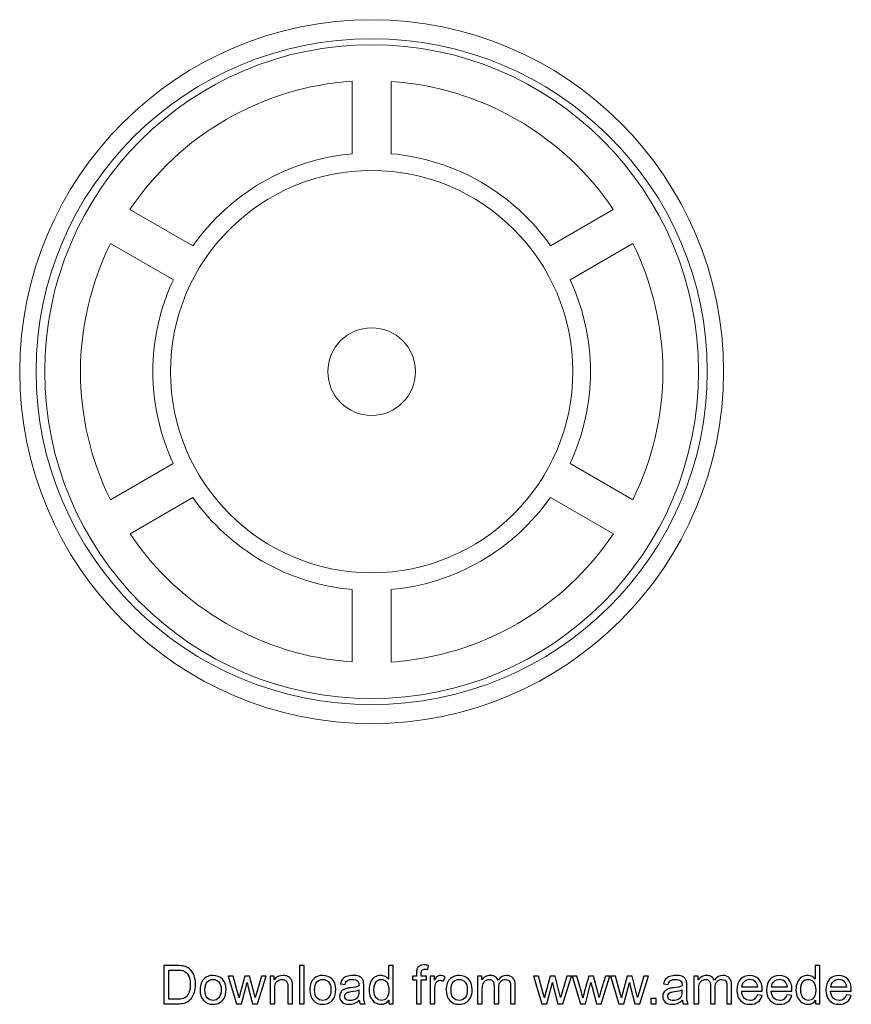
# Model space of a CAD drawing. Header units: millimetres. Extents: x -108 to 163, y -154 to 166.
# Tile 1 of 138: x -101 to 31, y -154 to 2. Entities that reach past the tile are written whole.
import ezdxf

# ---------------------------------------------------------------- set-up
doc = ezdxf.new("R2010")
doc.units = ezdxf.units.MM
doc.header["$MEASUREMENT"] = 0
doc.layers.add('Layer 1', color=7, linetype='Continuous')

msp = doc.modelspace()

# ---------------------------------------------------------------- linework, layer by layer
at = {"layer": 'Layer 1', "color": 14, "lineweight": 9}
for major_axis in [(0, 55.8675), (0, 31.9342), (0, 6.9576)]:
    msp.add_ellipse((-44.6466, -53.7221), major_axis=major_axis, ratio=1, dxfattribs=at)
at = {"layer": 'Layer 1', "color": 52, "lineweight": 9}
for major_axis, ratio in [((53.2751, 0), 0.99200377), ((0, 51.8988), 1)]:
    msp.add_ellipse((-44.6466, -53.7221), major_axis=major_axis, ratio=ratio, dxfattribs=at)
at = {"layer": 'Layer 1', "color": 14, "lineweight": 9}
for points, knots in [([(-47.7502, -7.6091), (-62.0243, -8.5756), (-75.0544, -16.1036), (-83.0169, -27.9824), (-83.0169, -27.9824), (-73.0226, -33.7558), (-73.0226, -33.7558), (-67.1539, -25.4088), (-57.9095, -20.0632), (-47.7488, -19.1384), (-47.7488, -19.1384), (-47.7502, -7.6091), (-47.7502, -7.6091)], [0, 0, 0, 0, 0.25, 0.25, 0.25, 0.5, 0.5, 0.5, 0.75, 0.75, 0.75, 1, 1, 1, 1]), ([(-41.5433, -7.6546), (-41.5433, -7.6546), (-41.5433, -19.1278), (-41.5433, -19.1278), (-31.3763, -20.0429), (-22.1192, -25.3927), (-16.2477, -33.7418), (-16.2477, -33.7418), (-6.2902, -27.9934), (-6.2902, -27.9934), (-14.2571, -16.1328), (-27.2816, -8.6161), (-41.5419, -7.6568), (-41.5419, -7.6568), (-41.5433, -7.6546), (-41.5433, -7.6546)], [0, 0, 0, 0, 0.2, 0.2, 0.2, 0.4, 0.4, 0.4, 0.6, 0.6, 0.6, 0.8, 0.8, 0.8, 1, 1, 1, 1]), ([(-86.0895, -33.3786), (-89.211, -39.6976), (-90.8532, -46.6669), (-90.8701, -53.7209), (-90.8644, -60.7841), (-89.2278, -67.7477), (-86.1128, -74.0794), (-86.1128, -74.0794), (-76.1283, -68.315), (-76.1283, -68.315), (-78.2595, -63.7503), (-79.3795, -58.7611), (-79.3965, -53.7211), (-79.3795, -48.6836), (-78.2596, -43.6945), (-76.1256, -39.1296), (-76.1256, -39.1296), (-86.0895, -33.3786), (-86.0895, -33.3786)], [0, 0, 0, 0, 0.16666667, 0.16666667, 0.16666667, 0.33333333, 0.33333333, 0.33333333, 0.5, 0.5, 0.5, 0.66666667, 0.66666667, 0.66666667, 0.83333333, 0.83333333, 0.83333333, 1, 1, 1, 1]), ([(-3.1793, -33.3646), (-3.1793, -33.3646), (-13.1611, -39.1276), (-13.1611, -39.1276), (-11.0334, -43.6928), (-9.9092, -48.682), (-9.8965, -53.722), (-9.9092, -58.7678), (-11.025, -63.7484), (-13.1547, -68.3176), (-13.1547, -68.3176), (-3.2041, -74.065), (-3.2041, -74.065), (-0.0825, -67.7458), (1.5597, -60.7765), (1.5766, -53.7226), (1.5709, -46.6645), (-0.0657, -39.6952), (-3.1806, -33.3635), (-3.1806, -33.3635), (-3.1793, -33.3646), (-3.1793, -33.3646)], [0, 0, 0, 0, 0.14285714, 0.14285714, 0.14285714, 0.28571429, 0.28571429, 0.28571429, 0.42857143, 0.42857143, 0.42857143, 0.57142857, 0.57142857, 0.57142857, 0.71428571, 0.71428571, 0.71428571, 0.85714286, 0.85714286, 0.85714286, 1, 1, 1, 1]), ([(-73.0386, -73.6976), (-73.0386, -73.6976), (-83.0033, -79.4507), (-83.0033, -79.4507), (-75.0359, -91.3117), (-62.0115, -98.8284), (-47.7512, -99.7878), (-47.7512, -99.7878), (-47.7502, -88.3065), (-47.7502, -88.3065), (-57.9167, -87.3913), (-67.1652, -82.0415), (-73.0368, -73.6966), (-73.0368, -73.6966), (-73.0386, -73.6976), (-73.0386, -73.6976)], [0, 0, 0, 0, 0.2, 0.2, 0.2, 0.4, 0.4, 0.4, 0.6, 0.6, 0.6, 0.8, 0.8, 0.8, 1, 1, 1, 1]), ([(-16.2612, -73.694), (-22.1287, -82.0394), (-31.3815, -87.3891), (-41.5422, -88.3097), (-41.5422, -88.3097), (-41.5433, -99.835), (-41.5433, -99.835), (-27.2742, -98.8684), (-14.2385, -91.3404), (-6.276, -79.4615), (-6.276, -79.4615), (-16.2612, -73.694), (-16.2612, -73.694)], [0, 0, 0, 0, 0.25, 0.25, 0.25, 0.5, 0.5, 0.5, 0.75, 0.75, 0.75, 1, 1, 1, 1])]:
    msp.add_open_spline(points, degree=3, knots=knots, dxfattribs=at)
at = {"layer": 'Layer 1', "color": 250}
for points, knots in [([(-77.6196, -154.0634), (-77.6196, -154.0634), (-77.6196, -148.0012), (-77.6196, -148.0012), (-77.6196, -148.0012), (-75.5311, -148.0012), (-75.5311, -148.0012), (-75.0598, -148.0012), (-74.7, -148.0295), (-74.4516, -148.0873), (-74.1045, -148.1678), (-73.8081, -148.3131), (-73.5626, -148.5219), (-73.2423, -148.7929), (-73.0038, -149.1372), (-72.8458, -149.5577), (-72.6863, -149.9782), (-72.6073, -150.4594), (-72.6073, -150.9999), (-72.6073, -151.4599), (-72.6609, -151.8677), (-72.7681, -152.2233), (-72.8754, -152.5789), (-73.0137, -152.8738), (-73.1816, -153.1067), (-73.3509, -153.3395), (-73.5344, -153.5229), (-73.7348, -153.6556), (-73.9337, -153.7896), (-74.175, -153.8912), (-74.4573, -153.9604), (-74.7409, -154.0295), (-75.0654, -154.0634), (-75.4323, -154.0634), (-75.4323, -154.0634), (-77.6196, -154.0634), (-77.6196, -154.0634)], [0, 0, 0, 0, 0.08333333, 0.08333333, 0.08333333, 0.16666667, 0.16666667, 0.16666667, 0.25, 0.25, 0.25, 0.33333333, 0.33333333, 0.33333333, 0.41666667, 0.41666667, 0.41666667, 0.5, 0.5, 0.5, 0.58333333, 0.58333333, 0.58333333, 0.66666667, 0.66666667, 0.66666667, 0.75, 0.75, 0.75, 0.83333333, 0.83333333, 0.83333333, 0.91666667, 0.91666667, 0.91666667, 1, 1, 1, 1]), ([(-56.083, -154.0634), (-56.083, -154.0634), (-56.083, -148.0012), (-56.083, -148.0012), (-56.083, -148.0012), (-55.338, -148.0012), (-55.338, -148.0012), (-55.338, -148.0012), (-55.338, -154.0634), (-55.338, -154.0634), (-55.338, -154.0634), (-56.083, -154.0634), (-56.083, -154.0634)], [0, 0, 0, 0, 0.25, 0.25, 0.25, 0.5, 0.5, 0.5, 0.75, 0.75, 0.75, 1, 1, 1, 1]), ([(-41.931, -154.0634), (-41.931, -154.0634), (-41.931, -153.506), (-41.931, -153.506), (-42.2089, -153.9392), (-42.6182, -154.1565), (-43.1586, -154.1565), (-43.5086, -154.1565), (-43.8303, -154.0606), (-44.1224, -153.8673), (-44.4159, -153.6753), (-44.6431, -153.4058), (-44.8054, -153.0615), (-44.9663, -152.7158), (-45.0467, -152.3193), (-45.0467, -151.8705), (-45.0467, -151.4331), (-44.9733, -151.0366), (-44.828, -150.6795), (-44.6812, -150.3239), (-44.4625, -150.0502), (-44.1704, -149.8611), (-43.8797, -149.6706), (-43.5523, -149.576), (-43.1925, -149.576), (-42.9272, -149.576), (-42.6915, -149.6325), (-42.4855, -149.744), (-42.2795, -149.8555), (-42.1116, -150.0022), (-41.9818, -150.1814), (-41.9818, -150.1814), (-41.9818, -148.0012), (-41.9818, -148.0012), (-41.9818, -148.0012), (-41.2367, -148.0012), (-41.2367, -148.0012), (-41.2367, -148.0012), (-41.2367, -154.0634), (-41.2367, -154.0634), (-41.2367, -154.0634), (-41.931, -154.0634), (-41.931, -154.0634)], [0, 0, 0, 0, 0.07142857, 0.07142857, 0.07142857, 0.14285714, 0.14285714, 0.14285714, 0.21428571, 0.21428571, 0.21428571, 0.28571429, 0.28571429, 0.28571429, 0.35714286, 0.35714286, 0.35714286, 0.42857143, 0.42857143, 0.42857143, 0.5, 0.5, 0.5, 0.57142857, 0.57142857, 0.57142857, 0.64285714, 0.64285714, 0.64285714, 0.71428571, 0.71428571, 0.71428571, 0.78571429, 0.78571429, 0.78571429, 0.85714286, 0.85714286, 0.85714286, 0.92857143, 0.92857143, 0.92857143, 1, 1, 1, 1]), ([(-37.5283, -154.0634), (-37.5283, -154.0634), (-37.5283, -150.2449), (-37.5283, -150.2449), (-37.5283, -150.2449), (-38.1887, -150.2449), (-38.1887, -150.2449), (-38.1887, -150.2449), (-38.1887, -149.6692), (-38.1887, -149.6692), (-38.1887, -149.6692), (-37.5283, -149.6692), (-37.5283, -149.6692), (-37.5283, -149.6692), (-37.5283, -149.2035), (-37.5283, -149.2035), (-37.5283, -148.9086), (-37.5029, -148.6899), (-37.4507, -148.5473), (-37.3787, -148.3554), (-37.2545, -148.1988), (-37.0739, -148.0789), (-36.8947, -147.9589), (-36.6421, -147.8996), (-36.3176, -147.8996), (-36.1073, -147.8996), (-35.8759, -147.925), (-35.6219, -147.9744), (-35.6219, -147.9744), (-35.7334, -148.6264), (-35.7334, -148.6264), (-35.8886, -148.5996), (-36.0339, -148.5854), (-36.1722, -148.5854), (-36.398, -148.5854), (-36.5574, -148.6334), (-36.652, -148.7294), (-36.7451, -148.8253), (-36.7917, -149.0045), (-36.7917, -149.267), (-36.7917, -149.267), (-36.7917, -149.6692), (-36.7917, -149.6692), (-36.7917, -149.6692), (-35.9366, -149.6692), (-35.9366, -149.6692), (-35.9366, -149.6692), (-35.9366, -150.2449), (-35.9366, -150.2449), (-35.9366, -150.2449), (-36.7832, -150.2449), (-36.7832, -150.2449), (-36.7832, -150.2449), (-36.7832, -154.0634), (-36.7832, -154.0634), (-36.7832, -154.0634), (-37.5283, -154.0634), (-37.5283, -154.0634)], [0, 0, 0, 0, 0.05263158, 0.05263158, 0.05263158, 0.10526316, 0.10526316, 0.10526316, 0.15789474, 0.15789474, 0.15789474, 0.21052632, 0.21052632, 0.21052632, 0.26315789, 0.26315789, 0.26315789, 0.31578947, 0.31578947, 0.31578947, 0.36842105, 0.36842105, 0.36842105, 0.42105263, 0.42105263, 0.42105263, 0.47368421, 0.47368421, 0.47368421, 0.52631579, 0.52631579, 0.52631579, 0.57894737, 0.57894737, 0.57894737, 0.63157895, 0.63157895, 0.63157895, 0.68421053, 0.68421053, 0.68421053, 0.73684211, 0.73684211, 0.73684211, 0.78947368, 0.78947368, 0.78947368, 0.84210526, 0.84210526, 0.84210526, 0.89473684, 0.89473684, 0.89473684, 0.94736842, 0.94736842, 0.94736842, 1, 1, 1, 1]), ([(25.8238, -154.0634), (25.8238, -154.0634), (25.8238, -153.506), (25.8238, -153.506), (25.5459, -153.9392), (25.1366, -154.1565), (24.5962, -154.1565), (24.2462, -154.1565), (23.9245, -154.0606), (23.6324, -153.8673), (23.3389, -153.6753), (23.1117, -153.4058), (22.9494, -153.0615), (22.7885, -152.7158), (22.7081, -152.3193), (22.7081, -151.8705), (22.7081, -151.4331), (22.7815, -151.0366), (22.9268, -150.6795), (23.0736, -150.3239), (23.2923, -150.0502), (23.5844, -149.8611), (23.8751, -149.6706), (24.2025, -149.576), (24.5623, -149.576), (24.8276, -149.576), (25.0633, -149.6325), (25.2693, -149.744), (25.4753, -149.8555), (25.6432, -150.0022), (25.773, -150.1814), (25.773, -150.1814), (25.773, -148.0012), (25.773, -148.0012), (25.773, -148.0012), (26.5181, -148.0012), (26.5181, -148.0012), (26.5181, -148.0012), (26.5181, -154.0634), (26.5181, -154.0634), (26.5181, -154.0634), (25.8238, -154.0634), (25.8238, -154.0634)], [0, 0, 0, 0, 0.07142857, 0.07142857, 0.07142857, 0.14285714, 0.14285714, 0.14285714, 0.21428571, 0.21428571, 0.21428571, 0.28571429, 0.28571429, 0.28571429, 0.35714286, 0.35714286, 0.35714286, 0.42857143, 0.42857143, 0.42857143, 0.5, 0.5, 0.5, 0.57142857, 0.57142857, 0.57142857, 0.64285714, 0.64285714, 0.64285714, 0.71428571, 0.71428571, 0.71428571, 0.78571429, 0.78571429, 0.78571429, 0.85714286, 0.85714286, 0.85714286, 0.92857143, 0.92857143, 0.92857143, 1, 1, 1, 1]), ([(-76.8152, -153.3522), (-76.8152, -153.3522), (-75.5226, -153.3522), (-75.5226, -153.3522), (-75.1233, -153.3522), (-74.81, -153.3155), (-74.5828, -153.2407), (-74.3557, -153.1659), (-74.175, -153.0615), (-74.0396, -152.926), (-73.8505, -152.7355), (-73.7023, -152.4787), (-73.5965, -152.157), (-73.4906, -151.8352), (-73.437, -151.4458), (-73.437, -150.9872), (-73.437, -150.3522), (-73.5414, -149.8639), (-73.7489, -149.5224), (-73.9563, -149.1809), (-74.2089, -148.9523), (-74.5066, -148.8366), (-74.7211, -148.7534), (-75.0669, -148.7124), (-75.5438, -148.7124), (-75.5438, -148.7124), (-76.8152, -148.7124), (-76.8152, -148.7124), (-76.8152, -148.7124), (-76.8152, -153.3522), (-76.8152, -153.3522)], [0, 0, 0, 0, 0.1, 0.1, 0.1, 0.2, 0.2, 0.2, 0.3, 0.3, 0.3, 0.4, 0.4, 0.4, 0.5, 0.5, 0.5, 0.6, 0.6, 0.6, 0.7, 0.7, 0.7, 0.8, 0.8, 0.8, 0.9, 0.9, 0.9, 1, 1, 1, 1]), ([(-71.8777, -151.8663), (-71.8777, -151.0549), (-71.6519, -150.4538), (-71.199, -150.0629), (-70.8222, -149.7383), (-70.3607, -149.576), (-69.8175, -149.576), (-69.2149, -149.576), (-68.721, -149.7736), (-68.3372, -150.1687), (-67.9548, -150.5624), (-67.7629, -151.1085), (-67.7629, -151.8042), (-67.7629, -152.3686), (-67.8475, -152.8117), (-68.0169, -153.1349), (-68.1862, -153.458), (-68.4332, -153.7092), (-68.7577, -153.8884), (-69.0809, -154.0676), (-69.4351, -154.1565), (-69.8175, -154.1565), (-70.4327, -154.1565), (-70.9294, -153.9604), (-71.309, -153.5667), (-71.6886, -153.173), (-71.8777, -152.6057), (-71.8777, -151.8663)], [0, 0, 0, 0, 0.11111111, 0.11111111, 0.11111111, 0.22222222, 0.22222222, 0.22222222, 0.33333333, 0.33333333, 0.33333333, 0.44444444, 0.44444444, 0.44444444, 0.55555556, 0.55555556, 0.55555556, 0.66666667, 0.66666667, 0.66666667, 0.77777778, 0.77777778, 0.77777778, 0.88888889, 0.88888889, 0.88888889, 1, 1, 1, 1]), ([(-66.0992, -154.0634), (-66.0992, -154.0634), (-67.427, -149.6692), (-67.427, -149.6692), (-67.427, -149.6692), (-66.6481, -149.6692), (-66.6481, -149.6692), (-66.6481, -149.6692), (-65.9468, -152.205), (-65.9468, -152.205), (-65.9468, -152.205), (-65.6984, -153.149), (-65.6984, -153.149), (-65.6885, -153.1024), (-65.6123, -152.8005), (-65.4712, -152.2431), (-65.4712, -152.2431), (-64.7755, -149.6692), (-64.7755, -149.6692), (-64.7755, -149.6692), (-64.0121, -149.6692), (-64.0121, -149.6692), (-64.0121, -149.6692), (-63.3503, -152.2205), (-63.3503, -152.2205), (-63.3503, -152.2205), (-63.1344, -153.0573), (-63.1344, -153.0573), (-63.1344, -153.0573), (-62.8818, -152.2092), (-62.8818, -152.2092), (-62.8818, -152.2092), (-62.1226, -149.6692), (-62.1226, -149.6692), (-62.1226, -149.6692), (-61.3987, -149.6692), (-61.3987, -149.6692), (-61.3987, -149.6692), (-62.7774, -154.0634), (-62.7774, -154.0634), (-62.7774, -154.0634), (-63.5479, -154.0634), (-63.5479, -154.0634), (-63.5479, -154.0634), (-64.245, -151.4345), (-64.245, -151.4345), (-64.245, -151.4345), (-64.4214, -150.6824), (-64.4214, -150.6824), (-64.4214, -150.6824), (-65.3104, -154.0634), (-65.3104, -154.0634), (-65.3104, -154.0634), (-66.0992, -154.0634), (-66.0992, -154.0634)], [0, 0, 0, 0, 0.05555556, 0.05555556, 0.05555556, 0.11111111, 0.11111111, 0.11111111, 0.16666667, 0.16666667, 0.16666667, 0.22222222, 0.22222222, 0.22222222, 0.27777778, 0.27777778, 0.27777778, 0.33333333, 0.33333333, 0.33333333, 0.38888889, 0.38888889, 0.38888889, 0.44444444, 0.44444444, 0.44444444, 0.5, 0.5, 0.5, 0.55555556, 0.55555556, 0.55555556, 0.61111111, 0.61111111, 0.61111111, 0.66666667, 0.66666667, 0.66666667, 0.72222222, 0.72222222, 0.72222222, 0.77777778, 0.77777778, 0.77777778, 0.83333333, 0.83333333, 0.83333333, 0.88888889, 0.88888889, 0.88888889, 0.94444444, 0.94444444, 0.94444444, 1, 1, 1, 1]), ([(-60.775, -154.0634), (-60.775, -154.0634), (-60.775, -149.6692), (-60.775, -149.6692), (-60.775, -149.6692), (-60.1061, -149.6692), (-60.1061, -149.6692), (-60.1061, -149.6692), (-60.1061, -150.2929), (-60.1061, -150.2929), (-59.7844, -149.8145), (-59.3187, -149.576), (-58.7105, -149.576), (-58.4452, -149.576), (-58.2025, -149.624), (-57.981, -149.7186), (-57.7594, -149.8131), (-57.5929, -149.9387), (-57.4829, -150.0925), (-57.3728, -150.2463), (-57.2952, -150.4298), (-57.2514, -150.6414), (-57.2246, -150.7797), (-57.2105, -151.021), (-57.2105, -151.3653), (-57.2105, -151.3653), (-57.2105, -154.0634), (-57.2105, -154.0634), (-57.2105, -154.0634), (-57.9556, -154.0634), (-57.9556, -154.0634), (-57.9556, -154.0634), (-57.9556, -151.3936), (-57.9556, -151.3936), (-57.9556, -151.0902), (-57.9838, -150.863), (-58.0417, -150.7134), (-58.0995, -150.5638), (-58.2025, -150.4439), (-58.3493, -150.3536), (-58.496, -150.2647), (-58.6696, -150.2195), (-58.8672, -150.2195), (-59.1833, -150.2195), (-59.4556, -150.3197), (-59.6856, -150.5215), (-59.9156, -150.7219), (-60.0299, -151.1043), (-60.0299, -151.6659), (-60.0299, -151.6659), (-60.0299, -154.0634), (-60.0299, -154.0634), (-60.0299, -154.0634), (-60.775, -154.0634), (-60.775, -154.0634)], [0, 0, 0, 0, 0.05555556, 0.05555556, 0.05555556, 0.11111111, 0.11111111, 0.11111111, 0.16666667, 0.16666667, 0.16666667, 0.22222222, 0.22222222, 0.22222222, 0.27777778, 0.27777778, 0.27777778, 0.33333333, 0.33333333, 0.33333333, 0.38888889, 0.38888889, 0.38888889, 0.44444444, 0.44444444, 0.44444444, 0.5, 0.5, 0.5, 0.55555556, 0.55555556, 0.55555556, 0.61111111, 0.61111111, 0.61111111, 0.66666667, 0.66666667, 0.66666667, 0.72222222, 0.72222222, 0.72222222, 0.77777778, 0.77777778, 0.77777778, 0.83333333, 0.83333333, 0.83333333, 0.88888889, 0.88888889, 0.88888889, 0.94444444, 0.94444444, 0.94444444, 1, 1, 1, 1]), ([(-54.4645, -151.8663), (-54.4645, -151.0549), (-54.2387, -150.4538), (-53.7858, -150.0629), (-53.409, -149.7383), (-52.9475, -149.576), (-52.4043, -149.576), (-51.8017, -149.576), (-51.3078, -149.7736), (-50.924, -150.1687), (-50.5416, -150.5624), (-50.3497, -151.1085), (-50.3497, -151.8042), (-50.3497, -152.3686), (-50.4343, -152.8117), (-50.6037, -153.1349), (-50.773, -153.458), (-51.02, -153.7092), (-51.3445, -153.8884), (-51.6677, -154.0676), (-52.0219, -154.1565), (-52.4043, -154.1565), (-53.0195, -154.1565), (-53.5162, -153.9604), (-53.8958, -153.5667), (-54.2754, -153.173), (-54.4645, -152.6057), (-54.4645, -151.8663)], [0, 0, 0, 0, 0.11111111, 0.11111111, 0.11111111, 0.22222222, 0.22222222, 0.22222222, 0.33333333, 0.33333333, 0.33333333, 0.44444444, 0.44444444, 0.44444444, 0.55555556, 0.55555556, 0.55555556, 0.66666667, 0.66666667, 0.66666667, 0.77777778, 0.77777778, 0.77777778, 0.88888889, 0.88888889, 0.88888889, 1, 1, 1, 1]), ([(-46.606, -153.5131), (-46.8826, -153.7487), (-47.1493, -153.9138), (-47.4047, -154.0112), (-47.6601, -154.1086), (-47.9338, -154.1565), (-48.2274, -154.1565), (-48.71, -154.1565), (-49.0811, -154.0394), (-49.3407, -153.8038), (-49.6004, -153.5695), (-49.7302, -153.2689), (-49.7302, -152.9035), (-49.7302, -152.689), (-49.6808, -152.4928), (-49.5834, -152.315), (-49.4847, -152.1372), (-49.3563, -151.9961), (-49.1982, -151.8889), (-49.0388, -151.7816), (-48.861, -151.6998), (-48.662, -151.6447), (-48.5152, -151.6066), (-48.2937, -151.57), (-47.9988, -151.5333), (-47.3976, -151.4627), (-46.9531, -151.3766), (-46.6695, -151.2779), (-46.6667, -151.1763), (-46.6653, -151.1113), (-46.6653, -151.0845), (-46.6653, -150.7826), (-46.7358, -150.5695), (-46.8769, -150.4453), (-47.0674, -150.2774), (-47.3511, -150.1941), (-47.7264, -150.1941), (-48.0778, -150.1941), (-48.3374, -150.2562), (-48.5039, -150.379), (-48.6719, -150.5017), (-48.7946, -150.7191), (-48.8751, -151.0323), (-48.8751, -151.0323), (-49.6032, -150.9307), (-49.6032, -150.9307), (-49.5369, -150.6189), (-49.4282, -150.3663), (-49.2758, -150.1744), (-49.1234, -149.9825), (-48.9033, -149.8357), (-48.6154, -149.7313), (-48.329, -149.6283), (-47.9945, -149.576), (-47.6163, -149.576), (-47.241, -149.576), (-46.9348, -149.6198), (-46.6991, -149.7087), (-46.4649, -149.7976), (-46.2913, -149.9077), (-46.1812, -150.0417), (-46.0712, -150.1758), (-45.9936, -150.3451), (-45.9484, -150.5497), (-45.9244, -150.6767), (-45.9117, -150.9053), (-45.9117, -151.2341), (-45.9117, -151.2341), (-45.9117, -152.2219), (-45.9117, -152.2219), (-45.9117, -152.9119), (-45.8962, -153.348), (-45.8652, -153.5328), (-45.8355, -153.7177), (-45.7734, -153.8941), (-45.6831, -154.0634), (-45.6831, -154.0634), (-46.4621, -154.0634), (-46.4621, -154.0634), (-46.5368, -153.9068), (-46.5848, -153.7233), (-46.606, -153.5131)], [0, 0, 0, 0, 0.03703704, 0.03703704, 0.03703704, 0.07407407, 0.07407407, 0.07407407, 0.11111111, 0.11111111, 0.11111111, 0.14814815, 0.14814815, 0.14814815, 0.18518519, 0.18518519, 0.18518519, 0.22222222, 0.22222222, 0.22222222, 0.25925926, 0.25925926, 0.25925926, 0.2962963, 0.2962963, 0.2962963, 0.33333333, 0.33333333, 0.33333333, 0.37037037, 0.37037037, 0.37037037, 0.40740741, 0.40740741, 0.40740741, 0.44444444, 0.44444444, 0.44444444, 0.48148148, 0.48148148, 0.48148148, 0.51851852, 0.51851852, 0.51851852, 0.55555556, 0.55555556, 0.55555556, 0.59259259, 0.59259259, 0.59259259, 0.62962963, 0.62962963, 0.62962963, 0.66666667, 0.66666667, 0.66666667, 0.7037037, 0.7037037, 0.7037037, 0.74074074, 0.74074074, 0.74074074, 0.77777778, 0.77777778, 0.77777778, 0.81481481, 0.81481481, 0.81481481, 0.85185185, 0.85185185, 0.85185185, 0.88888889, 0.88888889, 0.88888889, 0.92592593, 0.92592593, 0.92592593, 0.96296296, 0.96296296, 0.96296296, 1, 1, 1, 1]), ([(-35.3623, -154.0634), (-35.3623, -154.0634), (-35.3623, -149.6692), (-35.3623, -149.6692), (-35.3623, -149.6692), (-34.6934, -149.6692), (-34.6934, -149.6692), (-34.6934, -149.6692), (-34.6934, -150.3423), (-34.6934, -150.3423), (-34.5227, -150.0304), (-34.3646, -149.8244), (-34.2193, -149.7256), (-34.0739, -149.6254), (-33.9145, -149.576), (-33.7409, -149.576), (-33.4897, -149.576), (-33.2343, -149.6551), (-32.9747, -149.8117), (-32.9747, -149.8117), (-33.2399, -150.4989), (-33.2399, -150.4989), (-33.4206, -150.3973), (-33.6012, -150.3465), (-33.7818, -150.3465), (-33.9441, -150.3465), (-34.0894, -150.3959), (-34.2178, -150.4933), (-34.3463, -150.5906), (-34.438, -150.7261), (-34.493, -150.8997), (-34.5763, -151.1636), (-34.6172, -151.4528), (-34.6172, -151.7675), (-34.6172, -151.7675), (-34.6172, -154.0634), (-34.6172, -154.0634), (-34.6172, -154.0634), (-35.3623, -154.0634), (-35.3623, -154.0634)], [0, 0, 0, 0, 0.07692308, 0.07692308, 0.07692308, 0.15384615, 0.15384615, 0.15384615, 0.23076923, 0.23076923, 0.23076923, 0.30769231, 0.30769231, 0.30769231, 0.38461538, 0.38461538, 0.38461538, 0.46153846, 0.46153846, 0.46153846, 0.53846154, 0.53846154, 0.53846154, 0.61538462, 0.61538462, 0.61538462, 0.69230769, 0.69230769, 0.69230769, 0.76923077, 0.76923077, 0.76923077, 0.84615385, 0.84615385, 0.84615385, 0.92307692, 0.92307692, 0.92307692, 1, 1, 1, 1]), ([(-32.8138, -151.8663), (-32.8138, -151.0549), (-32.588, -150.4538), (-32.1351, -150.0629), (-31.7583, -149.7383), (-31.2968, -149.576), (-30.7536, -149.576), (-30.151, -149.576), (-29.6571, -149.7736), (-29.2733, -150.1687), (-28.8909, -150.5624), (-28.699, -151.1085), (-28.699, -151.8042), (-28.699, -152.3686), (-28.7836, -152.8117), (-28.953, -153.1349), (-29.1223, -153.458), (-29.3693, -153.7092), (-29.6938, -153.8884), (-30.017, -154.0676), (-30.3712, -154.1565), (-30.7536, -154.1565), (-31.3688, -154.1565), (-31.8655, -153.9604), (-32.2451, -153.5667), (-32.6247, -153.173), (-32.8138, -152.6057), (-32.8138, -151.8663)], [0, 0, 0, 0, 0.11111111, 0.11111111, 0.11111111, 0.22222222, 0.22222222, 0.22222222, 0.33333333, 0.33333333, 0.33333333, 0.44444444, 0.44444444, 0.44444444, 0.55555556, 0.55555556, 0.55555556, 0.66666667, 0.66666667, 0.66666667, 0.77777778, 0.77777778, 0.77777778, 0.88888889, 0.88888889, 0.88888889, 1, 1, 1, 1]), ([(-27.8255, -154.0634), (-27.8255, -154.0634), (-27.8255, -149.6692), (-27.8255, -149.6692), (-27.8255, -149.6692), (-27.1566, -149.6692), (-27.1566, -149.6692), (-27.1566, -149.6692), (-27.1566, -150.2901), (-27.1566, -150.2901), (-27.0198, -150.0756), (-26.8363, -149.902), (-26.6077, -149.7722), (-26.3791, -149.641), (-26.1195, -149.576), (-25.8274, -149.576), (-25.5028, -149.576), (-25.2361, -149.6438), (-25.0287, -149.7778), (-24.8212, -149.9133), (-24.6745, -150.101), (-24.5898, -150.3437), (-24.2399, -149.8315), (-23.7869, -149.576), (-23.2281, -149.576), (-22.7906, -149.576), (-22.4534, -149.696), (-22.2191, -149.9373), (-21.9835, -150.1786), (-21.8649, -150.5497), (-21.8649, -151.0507), (-21.8649, -151.0507), (-21.8649, -154.0634), (-21.8649, -154.0634), (-21.8649, -154.0634), (-22.61, -154.0634), (-22.61, -154.0634), (-22.61, -154.0634), (-22.61, -151.2976), (-22.61, -151.2976), (-22.61, -151.0013), (-22.6354, -150.7868), (-22.6834, -150.6556), (-22.7314, -150.5243), (-22.8189, -150.4199), (-22.9473, -150.3395), (-23.0743, -150.259), (-23.2238, -150.2195), (-23.3946, -150.2195), (-23.705, -150.2195), (-23.9619, -150.3225), (-24.1665, -150.5271), (-24.3711, -150.7332), (-24.4727, -151.062), (-24.4727, -151.5135), (-24.4727, -151.5135), (-24.4727, -154.0634), (-24.4727, -154.0634), (-24.4727, -154.0634), (-25.2178, -154.0634), (-25.2178, -154.0634), (-25.2178, -154.0634), (-25.2178, -151.2115), (-25.2178, -151.2115), (-25.2178, -150.8813), (-25.2784, -150.633), (-25.3998, -150.4679), (-25.5211, -150.3028), (-25.7201, -150.2195), (-25.9953, -150.2195), (-26.2041, -150.2195), (-26.3974, -150.2746), (-26.5752, -150.3846), (-26.753, -150.4947), (-26.8815, -150.6556), (-26.9619, -150.8686), (-27.0409, -151.0803), (-27.0804, -151.3865), (-27.0804, -151.7859), (-27.0804, -151.7859), (-27.0804, -154.0634), (-27.0804, -154.0634), (-27.0804, -154.0634), (-27.8255, -154.0634), (-27.8255, -154.0634)], [0, 0, 0, 0, 0.03571429, 0.03571429, 0.03571429, 0.07142857, 0.07142857, 0.07142857, 0.10714286, 0.10714286, 0.10714286, 0.14285714, 0.14285714, 0.14285714, 0.17857143, 0.17857143, 0.17857143, 0.21428571, 0.21428571, 0.21428571, 0.25, 0.25, 0.25, 0.28571429, 0.28571429, 0.28571429, 0.32142857, 0.32142857, 0.32142857, 0.35714286, 0.35714286, 0.35714286, 0.39285714, 0.39285714, 0.39285714, 0.42857143, 0.42857143, 0.42857143, 0.46428571, 0.46428571, 0.46428571, 0.5, 0.5, 0.5, 0.53571429, 0.53571429, 0.53571429, 0.57142857, 0.57142857, 0.57142857, 0.60714286, 0.60714286, 0.60714286, 0.64285714, 0.64285714, 0.64285714, 0.67857143, 0.67857143, 0.67857143, 0.71428571, 0.71428571, 0.71428571, 0.75, 0.75, 0.75, 0.78571429, 0.78571429, 0.78571429, 0.82142857, 0.82142857, 0.82142857, 0.85714286, 0.85714286, 0.85714286, 0.89285714, 0.89285714, 0.89285714, 0.92857143, 0.92857143, 0.92857143, 0.96428571, 0.96428571, 0.96428571, 1, 1, 1, 1]), ([(-17.6302, -154.0634), (-17.6302, -154.0634), (-18.958, -149.6692), (-18.958, -149.6692), (-18.958, -149.6692), (-18.1791, -149.6692), (-18.1791, -149.6692), (-18.1791, -149.6692), (-17.4778, -152.205), (-17.4778, -152.205), (-17.4778, -152.205), (-17.2294, -153.149), (-17.2294, -153.149), (-17.2195, -153.1024), (-17.1433, -152.8005), (-17.0022, -152.2431), (-17.0022, -152.2431), (-16.3065, -149.6692), (-16.3065, -149.6692), (-16.3065, -149.6692), (-15.5431, -149.6692), (-15.5431, -149.6692), (-15.5431, -149.6692), (-14.8813, -152.2205), (-14.8813, -152.2205), (-14.8813, -152.2205), (-14.6654, -153.0573), (-14.6654, -153.0573), (-14.6654, -153.0573), (-14.4128, -152.2092), (-14.4128, -152.2092), (-14.4128, -152.2092), (-13.6536, -149.6692), (-13.6536, -149.6692), (-13.6536, -149.6692), (-12.9297, -149.6692), (-12.9297, -149.6692), (-12.9297, -149.6692), (-14.3084, -154.0634), (-14.3084, -154.0634), (-14.3084, -154.0634), (-15.0789, -154.0634), (-15.0789, -154.0634), (-15.0789, -154.0634), (-15.776, -151.4345), (-15.776, -151.4345), (-15.776, -151.4345), (-15.9524, -150.6824), (-15.9524, -150.6824), (-15.9524, -150.6824), (-16.8414, -154.0634), (-16.8414, -154.0634), (-16.8414, -154.0634), (-17.6302, -154.0634), (-17.6302, -154.0634)], [0, 0, 0, 0, 0.05555556, 0.05555556, 0.05555556, 0.11111111, 0.11111111, 0.11111111, 0.16666667, 0.16666667, 0.16666667, 0.22222222, 0.22222222, 0.22222222, 0.27777778, 0.27777778, 0.27777778, 0.33333333, 0.33333333, 0.33333333, 0.38888889, 0.38888889, 0.38888889, 0.44444444, 0.44444444, 0.44444444, 0.5, 0.5, 0.5, 0.55555556, 0.55555556, 0.55555556, 0.61111111, 0.61111111, 0.61111111, 0.66666667, 0.66666667, 0.66666667, 0.72222222, 0.72222222, 0.72222222, 0.77777778, 0.77777778, 0.77777778, 0.83333333, 0.83333333, 0.83333333, 0.88888889, 0.88888889, 0.88888889, 0.94444444, 0.94444444, 0.94444444, 1, 1, 1, 1]), ([(-11.5158, -154.0634), (-11.5158, -154.0634), (-12.8436, -149.6692), (-12.8436, -149.6692), (-12.8436, -149.6692), (-12.0647, -149.6692), (-12.0647, -149.6692), (-12.0647, -149.6692), (-11.3634, -152.205), (-11.3634, -152.205), (-11.3634, -152.205), (-11.115, -153.149), (-11.115, -153.149), (-11.1051, -153.1024), (-11.0289, -152.8005), (-10.8878, -152.2431), (-10.8878, -152.2431), (-10.1921, -149.6692), (-10.1921, -149.6692), (-10.1921, -149.6692), (-9.4287, -149.6692), (-9.4287, -149.6692), (-9.4287, -149.6692), (-8.7669, -152.2205), (-8.7669, -152.2205), (-8.7669, -152.2205), (-8.551, -153.0573), (-8.551, -153.0573), (-8.551, -153.0573), (-8.2984, -152.2092), (-8.2984, -152.2092), (-8.2984, -152.2092), (-7.5392, -149.6692), (-7.5392, -149.6692), (-7.5392, -149.6692), (-6.8153, -149.6692), (-6.8153, -149.6692), (-6.8153, -149.6692), (-8.194, -154.0634), (-8.194, -154.0634), (-8.194, -154.0634), (-8.9645, -154.0634), (-8.9645, -154.0634), (-8.9645, -154.0634), (-9.6616, -151.4345), (-9.6616, -151.4345), (-9.6616, -151.4345), (-9.838, -150.6824), (-9.838, -150.6824), (-9.838, -150.6824), (-10.727, -154.0634), (-10.727, -154.0634), (-10.727, -154.0634), (-11.5158, -154.0634), (-11.5158, -154.0634)], [0, 0, 0, 0, 0.05555556, 0.05555556, 0.05555556, 0.11111111, 0.11111111, 0.11111111, 0.16666667, 0.16666667, 0.16666667, 0.22222222, 0.22222222, 0.22222222, 0.27777778, 0.27777778, 0.27777778, 0.33333333, 0.33333333, 0.33333333, 0.38888889, 0.38888889, 0.38888889, 0.44444444, 0.44444444, 0.44444444, 0.5, 0.5, 0.5, 0.55555556, 0.55555556, 0.55555556, 0.61111111, 0.61111111, 0.61111111, 0.66666667, 0.66666667, 0.66666667, 0.72222222, 0.72222222, 0.72222222, 0.77777778, 0.77777778, 0.77777778, 0.83333333, 0.83333333, 0.83333333, 0.88888889, 0.88888889, 0.88888889, 0.94444444, 0.94444444, 0.94444444, 1, 1, 1, 1]), ([(-5.4014, -154.0634), (-5.4014, -154.0634), (-6.7292, -149.6692), (-6.7292, -149.6692), (-6.7292, -149.6692), (-5.9503, -149.6692), (-5.9503, -149.6692), (-5.9503, -149.6692), (-5.249, -152.205), (-5.249, -152.205), (-5.249, -152.205), (-5.0006, -153.149), (-5.0006, -153.149), (-4.9907, -153.1024), (-4.9145, -152.8005), (-4.7734, -152.2431), (-4.7734, -152.2431), (-4.0777, -149.6692), (-4.0777, -149.6692), (-4.0777, -149.6692), (-3.3143, -149.6692), (-3.3143, -149.6692), (-3.3143, -149.6692), (-2.6525, -152.2205), (-2.6525, -152.2205), (-2.6525, -152.2205), (-2.4366, -153.0573), (-2.4366, -153.0573), (-2.4366, -153.0573), (-2.184, -152.2092), (-2.184, -152.2092), (-2.184, -152.2092), (-1.4248, -149.6692), (-1.4248, -149.6692), (-1.4248, -149.6692), (-0.7009, -149.6692), (-0.7009, -149.6692), (-0.7009, -149.6692), (-2.0796, -154.0634), (-2.0796, -154.0634), (-2.0796, -154.0634), (-2.8501, -154.0634), (-2.8501, -154.0634), (-2.8501, -154.0634), (-3.5472, -151.4345), (-3.5472, -151.4345), (-3.5472, -151.4345), (-3.7236, -150.6824), (-3.7236, -150.6824), (-3.7236, -150.6824), (-4.6126, -154.0634), (-4.6126, -154.0634), (-4.6126, -154.0634), (-5.4014, -154.0634), (-5.4014, -154.0634)], [0, 0, 0, 0, 0.05555556, 0.05555556, 0.05555556, 0.11111111, 0.11111111, 0.11111111, 0.16666667, 0.16666667, 0.16666667, 0.22222222, 0.22222222, 0.22222222, 0.27777778, 0.27777778, 0.27777778, 0.33333333, 0.33333333, 0.33333333, 0.38888889, 0.38888889, 0.38888889, 0.44444444, 0.44444444, 0.44444444, 0.5, 0.5, 0.5, 0.55555556, 0.55555556, 0.55555556, 0.61111111, 0.61111111, 0.61111111, 0.66666667, 0.66666667, 0.66666667, 0.72222222, 0.72222222, 0.72222222, 0.77777778, 0.77777778, 0.77777778, 0.83333333, 0.83333333, 0.83333333, 0.88888889, 0.88888889, 0.88888889, 0.94444444, 0.94444444, 0.94444444, 1, 1, 1, 1]), ([(4.6782, -153.5131), (4.4016, -153.7487), (4.1349, -153.9138), (3.8795, -154.0112), (3.6241, -154.1086), (3.3504, -154.1565), (3.0568, -154.1565), (2.5742, -154.1565), (2.2031, -154.0394), (1.9435, -153.8038), (1.6838, -153.5695), (1.554, -153.2689), (1.554, -152.9035), (1.554, -152.689), (1.6034, -152.4928), (1.7008, -152.315), (1.7995, -152.1372), (1.9279, -151.9961), (2.086, -151.8889), (2.2454, -151.7816), (2.4232, -151.6998), (2.6222, -151.6447), (2.769, -151.6066), (2.9905, -151.57), (3.2854, -151.5333), (3.8866, -151.4627), (4.3311, -151.3766), (4.6147, -151.2779), (4.6175, -151.1763), (4.6189, -151.1113), (4.6189, -151.0845), (4.6189, -150.7826), (4.5484, -150.5695), (4.4073, -150.4453), (4.2168, -150.2774), (3.9331, -150.1941), (3.5578, -150.1941), (3.2064, -150.1941), (2.9468, -150.2562), (2.7803, -150.379), (2.6123, -150.5017), (2.4896, -150.7191), (2.4091, -151.0323), (2.4091, -151.0323), (1.681, -150.9307), (1.681, -150.9307), (1.7473, -150.6189), (1.856, -150.3663), (2.0084, -150.1744), (2.1608, -149.9825), (2.3809, -149.8357), (2.6688, -149.7313), (2.9552, -149.6283), (3.2897, -149.576), (3.6679, -149.576), (4.0432, -149.576), (4.3494, -149.6198), (4.5851, -149.7087), (4.8193, -149.7976), (4.9929, -149.9077), (5.103, -150.0417), (5.213, -150.1758), (5.2906, -150.3451), (5.3358, -150.5497), (5.3598, -150.6767), (5.3725, -150.9053), (5.3725, -151.2341), (5.3725, -151.2341), (5.3725, -152.2219), (5.3725, -152.2219), (5.3725, -152.9119), (5.388, -153.348), (5.419, -153.5328), (5.4487, -153.7177), (5.5108, -153.8941), (5.6011, -154.0634), (5.6011, -154.0634), (4.8221, -154.0634), (4.8221, -154.0634), (4.7474, -153.9068), (4.6994, -153.7233), (4.6782, -153.5131)], [0, 0, 0, 0, 0.03703704, 0.03703704, 0.03703704, 0.07407407, 0.07407407, 0.07407407, 0.11111111, 0.11111111, 0.11111111, 0.14814815, 0.14814815, 0.14814815, 0.18518519, 0.18518519, 0.18518519, 0.22222222, 0.22222222, 0.22222222, 0.25925926, 0.25925926, 0.25925926, 0.2962963, 0.2962963, 0.2962963, 0.33333333, 0.33333333, 0.33333333, 0.37037037, 0.37037037, 0.37037037, 0.40740741, 0.40740741, 0.40740741, 0.44444444, 0.44444444, 0.44444444, 0.48148148, 0.48148148, 0.48148148, 0.51851852, 0.51851852, 0.51851852, 0.55555556, 0.55555556, 0.55555556, 0.59259259, 0.59259259, 0.59259259, 0.62962963, 0.62962963, 0.62962963, 0.66666667, 0.66666667, 0.66666667, 0.7037037, 0.7037037, 0.7037037, 0.74074074, 0.74074074, 0.74074074, 0.77777778, 0.77777778, 0.77777778, 0.81481481, 0.81481481, 0.81481481, 0.85185185, 0.85185185, 0.85185185, 0.88888889, 0.88888889, 0.88888889, 0.92592593, 0.92592593, 0.92592593, 0.96296296, 0.96296296, 0.96296296, 1, 1, 1, 1]), ([(6.5169, -154.0634), (6.5169, -154.0634), (6.5169, -149.6692), (6.5169, -149.6692), (6.5169, -149.6692), (7.1858, -149.6692), (7.1858, -149.6692), (7.1858, -149.6692), (7.1858, -150.2901), (7.1858, -150.2901), (7.3226, -150.0756), (7.5061, -149.902), (7.7347, -149.7722), (7.9633, -149.641), (8.2229, -149.576), (8.515, -149.576), (8.8396, -149.576), (9.1063, -149.6438), (9.3137, -149.7778), (9.5212, -149.9133), (9.6679, -150.101), (9.7526, -150.3437), (10.1025, -149.8315), (10.5555, -149.576), (11.1143, -149.576), (11.5518, -149.576), (11.889, -149.696), (12.1233, -149.9373), (12.3589, -150.1786), (12.4775, -150.5497), (12.4775, -151.0507), (12.4775, -151.0507), (12.4775, -154.0634), (12.4775, -154.0634), (12.4775, -154.0634), (11.7324, -154.0634), (11.7324, -154.0634), (11.7324, -154.0634), (11.7324, -151.2976), (11.7324, -151.2976), (11.7324, -151.0013), (11.707, -150.7868), (11.659, -150.6556), (11.611, -150.5243), (11.5235, -150.4199), (11.3951, -150.3395), (11.2681, -150.259), (11.1186, -150.2195), (10.9478, -150.2195), (10.6374, -150.2195), (10.3805, -150.3225), (10.1759, -150.5271), (9.9713, -150.7332), (9.8697, -151.062), (9.8697, -151.5135), (9.8697, -151.5135), (9.8697, -154.0634), (9.8697, -154.0634), (9.8697, -154.0634), (9.1246, -154.0634), (9.1246, -154.0634), (9.1246, -154.0634), (9.1246, -151.2115), (9.1246, -151.2115), (9.1246, -150.8813), (9.064, -150.633), (8.9426, -150.4679), (8.8213, -150.3028), (8.6223, -150.2195), (8.3471, -150.2195), (8.1383, -150.2195), (7.945, -150.2746), (7.7672, -150.3846), (7.5894, -150.4947), (7.4609, -150.6556), (7.3805, -150.8686), (7.3015, -151.0803), (7.262, -151.3865), (7.262, -151.7859), (7.262, -151.7859), (7.262, -154.0634), (7.262, -154.0634), (7.262, -154.0634), (6.5169, -154.0634), (6.5169, -154.0634)], [0, 0, 0, 0, 0.03571429, 0.03571429, 0.03571429, 0.07142857, 0.07142857, 0.07142857, 0.10714286, 0.10714286, 0.10714286, 0.14285714, 0.14285714, 0.14285714, 0.17857143, 0.17857143, 0.17857143, 0.21428571, 0.21428571, 0.21428571, 0.25, 0.25, 0.25, 0.28571429, 0.28571429, 0.28571429, 0.32142857, 0.32142857, 0.32142857, 0.35714286, 0.35714286, 0.35714286, 0.39285714, 0.39285714, 0.39285714, 0.42857143, 0.42857143, 0.42857143, 0.46428571, 0.46428571, 0.46428571, 0.5, 0.5, 0.5, 0.53571429, 0.53571429, 0.53571429, 0.57142857, 0.57142857, 0.57142857, 0.60714286, 0.60714286, 0.60714286, 0.64285714, 0.64285714, 0.64285714, 0.67857143, 0.67857143, 0.67857143, 0.71428571, 0.71428571, 0.71428571, 0.75, 0.75, 0.75, 0.78571429, 0.78571429, 0.78571429, 0.82142857, 0.82142857, 0.82142857, 0.85714286, 0.85714286, 0.85714286, 0.89285714, 0.89285714, 0.89285714, 0.92857143, 0.92857143, 0.92857143, 0.96428571, 0.96428571, 0.96428571, 1, 1, 1, 1]), ([(16.5669, -152.641), (16.5669, -152.641), (17.3374, -152.7426), (17.3374, -152.7426), (17.2174, -153.1899), (16.9931, -153.5385), (16.6657, -153.7854), (16.3383, -154.0324), (15.9206, -154.1565), (15.4112, -154.1565), (14.7706, -154.1565), (14.2626, -153.959), (13.8872, -153.5639), (13.5118, -153.1702), (13.3242, -152.6156), (13.3242, -151.903), (13.3242, -151.1664), (13.5133, -150.5935), (13.8928, -150.1871), (14.2724, -149.7792), (14.7649, -149.576), (15.3703, -149.576), (15.9559, -149.576), (16.4343, -149.775), (16.8054, -150.1744), (17.1765, -150.5737), (17.3628, -151.1353), (17.3628, -151.8592), (17.3628, -151.903), (17.3614, -151.9693), (17.3586, -152.0568), (17.3586, -152.0568), (14.0862, -152.0568), (14.0862, -152.0568), (14.1144, -152.538), (14.2499, -152.9077), (14.4954, -153.1631), (14.7395, -153.4185), (15.0457, -153.5469), (15.4112, -153.5469), (15.6836, -153.5469), (15.9164, -153.475), (16.1083, -153.331), (16.3016, -153.1871), (16.454, -152.9571), (16.5669, -152.641)], [0, 0, 0, 0, 0.06666667, 0.06666667, 0.06666667, 0.13333333, 0.13333333, 0.13333333, 0.2, 0.2, 0.2, 0.26666667, 0.26666667, 0.26666667, 0.33333333, 0.33333333, 0.33333333, 0.4, 0.4, 0.4, 0.46666667, 0.46666667, 0.46666667, 0.53333333, 0.53333333, 0.53333333, 0.6, 0.6, 0.6, 0.66666667, 0.66666667, 0.66666667, 0.73333333, 0.73333333, 0.73333333, 0.8, 0.8, 0.8, 0.86666667, 0.86666667, 0.86666667, 0.93333333, 0.93333333, 0.93333333, 1, 1, 1, 1]), ([(21.2758, -152.641), (21.2758, -152.641), (22.0463, -152.7426), (22.0463, -152.7426), (21.9263, -153.1899), (21.702, -153.5385), (21.3746, -153.7854), (21.0472, -154.0324), (20.6295, -154.1565), (20.1201, -154.1565), (19.4795, -154.1565), (18.9715, -153.959), (18.5961, -153.5639), (18.2207, -153.1702), (18.0331, -152.6156), (18.0331, -151.903), (18.0331, -151.1664), (18.2222, -150.5935), (18.6017, -150.1871), (18.9813, -149.7792), (19.4738, -149.576), (20.0792, -149.576), (20.6648, -149.576), (21.1432, -149.775), (21.5143, -150.1744), (21.8854, -150.5737), (22.0717, -151.1353), (22.0717, -151.8592), (22.0717, -151.903), (22.0703, -151.9693), (22.0675, -152.0568), (22.0675, -152.0568), (18.7951, -152.0568), (18.7951, -152.0568), (18.8233, -152.538), (18.9588, -152.9077), (19.2043, -153.1631), (19.4484, -153.4185), (19.7546, -153.5469), (20.1201, -153.5469), (20.3925, -153.5469), (20.6253, -153.475), (20.8172, -153.331), (21.0105, -153.1871), (21.1629, -152.9571), (21.2758, -152.641)], [0, 0, 0, 0, 0.06666667, 0.06666667, 0.06666667, 0.13333333, 0.13333333, 0.13333333, 0.2, 0.2, 0.2, 0.26666667, 0.26666667, 0.26666667, 0.33333333, 0.33333333, 0.33333333, 0.4, 0.4, 0.4, 0.46666667, 0.46666667, 0.46666667, 0.53333333, 0.53333333, 0.53333333, 0.6, 0.6, 0.6, 0.66666667, 0.66666667, 0.66666667, 0.73333333, 0.73333333, 0.73333333, 0.8, 0.8, 0.8, 0.86666667, 0.86666667, 0.86666667, 0.93333333, 0.93333333, 0.93333333, 1, 1, 1, 1]), ([(30.6936, -152.641), (30.6936, -152.641), (31.4641, -152.7426), (31.4641, -152.7426), (31.3441, -153.1899), (31.1198, -153.5385), (30.7924, -153.7854), (30.465, -154.0324), (30.0473, -154.1565), (29.5379, -154.1565), (28.8973, -154.1565), (28.3893, -153.959), (28.0139, -153.5639), (27.6385, -153.1702), (27.4509, -152.6156), (27.4509, -151.903), (27.4509, -151.1664), (27.64, -150.5935), (28.0195, -150.1871), (28.3991, -149.7792), (28.8916, -149.576), (29.497, -149.576), (30.0826, -149.576), (30.561, -149.775), (30.9321, -150.1744), (31.3032, -150.5737), (31.4895, -151.1353), (31.4895, -151.8592), (31.4895, -151.903), (31.4881, -151.9693), (31.4853, -152.0568), (31.4853, -152.0568), (28.2129, -152.0568), (28.2129, -152.0568), (28.2411, -152.538), (28.3766, -152.9077), (28.6221, -153.1631), (28.8662, -153.4185), (29.1724, -153.5469), (29.5379, -153.5469), (29.8103, -153.5469), (30.0431, -153.475), (30.235, -153.331), (30.4283, -153.1871), (30.5807, -152.9571), (30.6936, -152.641)], [0, 0, 0, 0, 0.06666667, 0.06666667, 0.06666667, 0.13333333, 0.13333333, 0.13333333, 0.2, 0.2, 0.2, 0.26666667, 0.26666667, 0.26666667, 0.33333333, 0.33333333, 0.33333333, 0.4, 0.4, 0.4, 0.46666667, 0.46666667, 0.46666667, 0.53333333, 0.53333333, 0.53333333, 0.6, 0.6, 0.6, 0.66666667, 0.66666667, 0.66666667, 0.73333333, 0.73333333, 0.73333333, 0.8, 0.8, 0.8, 0.86666667, 0.86666667, 0.86666667, 0.93333333, 0.93333333, 0.93333333, 1, 1, 1, 1]), ([(-71.1157, -151.8677), (-71.1157, -152.4293), (-70.9929, -152.8498), (-70.7474, -153.1278), (-70.5004, -153.4072), (-70.1914, -153.5469), (-69.8175, -153.5469), (-69.4478, -153.5469), (-69.1401, -153.4072), (-68.8932, -153.1264), (-68.6477, -152.8456), (-68.5249, -152.418), (-68.5249, -151.8437), (-68.5249, -151.3018), (-68.6491, -150.8912), (-68.896, -150.6132), (-69.143, -150.3338), (-69.4506, -150.1941), (-69.8175, -150.1941), (-70.1914, -150.1941), (-70.5004, -150.3324), (-70.7474, -150.6104), (-70.9929, -150.8884), (-71.1157, -151.3075), (-71.1157, -151.8677)], [0, 0, 0, 0, 0.125, 0.125, 0.125, 0.25, 0.25, 0.25, 0.375, 0.375, 0.375, 0.5, 0.5, 0.5, 0.625, 0.625, 0.625, 0.75, 0.75, 0.75, 0.875, 0.875, 0.875, 1, 1, 1, 1]), ([(-53.7025, -151.8677), (-53.7025, -152.4293), (-53.5797, -152.8498), (-53.3342, -153.1278), (-53.0872, -153.4072), (-52.7782, -153.5469), (-52.4043, -153.5469), (-52.0346, -153.5469), (-51.7269, -153.4072), (-51.48, -153.1264), (-51.2345, -152.8456), (-51.1117, -152.418), (-51.1117, -151.8437), (-51.1117, -151.3018), (-51.2359, -150.8912), (-51.4828, -150.6132), (-51.7298, -150.3338), (-52.0374, -150.1941), (-52.4043, -150.1941), (-52.7782, -150.1941), (-53.0872, -150.3324), (-53.3342, -150.6104), (-53.5797, -150.8884), (-53.7025, -151.3075), (-53.7025, -151.8677)], [0, 0, 0, 0, 0.125, 0.125, 0.125, 0.25, 0.25, 0.25, 0.375, 0.375, 0.375, 0.5, 0.5, 0.5, 0.625, 0.625, 0.625, 0.75, 0.75, 0.75, 0.875, 0.875, 0.875, 1, 1, 1, 1]), ([(-44.2847, -151.8719), (-44.2847, -152.4336), (-44.1662, -152.8527), (-43.9277, -153.1307), (-43.6906, -153.4086), (-43.4098, -153.5469), (-43.0867, -153.5469), (-42.7607, -153.5469), (-42.4841, -153.4143), (-42.2555, -153.149), (-42.0283, -152.8837), (-41.914, -152.4787), (-41.914, -151.934), (-41.914, -151.3357), (-42.0297, -150.8954), (-42.2626, -150.6146), (-42.494, -150.3338), (-42.7804, -150.1941), (-43.1205, -150.1941), (-43.4521, -150.1941), (-43.7287, -150.3282), (-43.9517, -150.5977), (-44.1732, -150.8672), (-44.2847, -151.292), (-44.2847, -151.8719)], [0, 0, 0, 0, 0.125, 0.125, 0.125, 0.25, 0.25, 0.25, 0.375, 0.375, 0.375, 0.5, 0.5, 0.5, 0.625, 0.625, 0.625, 0.75, 0.75, 0.75, 0.875, 0.875, 0.875, 1, 1, 1, 1]), ([(-32.0518, -151.8677), (-32.0518, -152.4293), (-31.929, -152.8498), (-31.6835, -153.1278), (-31.4365, -153.4072), (-31.1275, -153.5469), (-30.7536, -153.5469), (-30.3839, -153.5469), (-30.0762, -153.4072), (-29.8293, -153.1264), (-29.5838, -152.8456), (-29.461, -152.418), (-29.461, -151.8437), (-29.461, -151.3018), (-29.5852, -150.8912), (-29.8321, -150.6132), (-30.0791, -150.3338), (-30.3867, -150.1941), (-30.7536, -150.1941), (-31.1275, -150.1941), (-31.4365, -150.3324), (-31.6835, -150.6104), (-31.929, -150.8884), (-32.0518, -151.3075), (-32.0518, -151.8677)], [0, 0, 0, 0, 0.125, 0.125, 0.125, 0.25, 0.25, 0.25, 0.375, 0.375, 0.375, 0.5, 0.5, 0.5, 0.625, 0.625, 0.625, 0.75, 0.75, 0.75, 0.875, 0.875, 0.875, 1, 1, 1, 1]), ([(14.1285, -151.4472), (14.1285, -151.4472), (16.5754, -151.4472), (16.5754, -151.4472), (16.5429, -151.0775), (16.4484, -150.8009), (16.2946, -150.616), (16.0589, -150.3296), (15.7513, -150.1857), (15.3745, -150.1857), (15.033, -150.1857), (14.7466, -150.3), (14.5137, -150.5286), (14.2823, -150.7572), (14.1539, -151.0634), (14.1285, -151.4472)], [0, 0, 0, 0, 0.2, 0.2, 0.2, 0.4, 0.4, 0.4, 0.6, 0.6, 0.6, 0.8, 0.8, 0.8, 1, 1, 1, 1]), ([(18.8374, -151.4472), (18.8374, -151.4472), (21.2843, -151.4472), (21.2843, -151.4472), (21.2518, -151.0775), (21.1573, -150.8009), (21.0035, -150.616), (20.7678, -150.3296), (20.4602, -150.1857), (20.0834, -150.1857), (19.7419, -150.1857), (19.4555, -150.3), (19.2226, -150.5286), (18.9912, -150.7572), (18.8628, -151.0634), (18.8374, -151.4472)], [0, 0, 0, 0, 0.2, 0.2, 0.2, 0.4, 0.4, 0.4, 0.6, 0.6, 0.6, 0.8, 0.8, 0.8, 1, 1, 1, 1]), ([(23.4701, -151.8719), (23.4701, -152.4336), (23.5886, -152.8527), (23.8271, -153.1307), (24.0642, -153.4086), (24.345, -153.5469), (24.6681, -153.5469), (24.9941, -153.5469), (25.2707, -153.4143), (25.4993, -153.149), (25.7265, -152.8837), (25.8408, -152.4787), (25.8408, -151.934), (25.8408, -151.3357), (25.7251, -150.8954), (25.4922, -150.6146), (25.2608, -150.3338), (24.9744, -150.1941), (24.6343, -150.1941), (24.3027, -150.1941), (24.0261, -150.3282), (23.8031, -150.5977), (23.5816, -150.8672), (23.4701, -151.292), (23.4701, -151.8719)], [0, 0, 0, 0, 0.125, 0.125, 0.125, 0.25, 0.25, 0.25, 0.375, 0.375, 0.375, 0.5, 0.5, 0.5, 0.625, 0.625, 0.625, 0.75, 0.75, 0.75, 0.875, 0.875, 0.875, 1, 1, 1, 1]), ([(28.2552, -151.4472), (28.2552, -151.4472), (30.7021, -151.4472), (30.7021, -151.4472), (30.6696, -151.0775), (30.5751, -150.8009), (30.4213, -150.616), (30.1856, -150.3296), (29.878, -150.1857), (29.5012, -150.1857), (29.1597, -150.1857), (28.8733, -150.3), (28.6404, -150.5286), (28.409, -150.7572), (28.2806, -151.0634), (28.2552, -151.4472)], [0, 0, 0, 0, 0.2, 0.2, 0.2, 0.4, 0.4, 0.4, 0.6, 0.6, 0.6, 0.8, 0.8, 0.8, 1, 1, 1, 1]), ([(-46.6653, -151.8621), (-46.9362, -151.9721), (-47.3426, -152.0653), (-47.8845, -152.1415), (-48.1921, -152.1852), (-48.4094, -152.2346), (-48.5364, -152.2896), (-48.6634, -152.3447), (-48.7608, -152.4251), (-48.8299, -152.5295), (-48.8991, -152.6353), (-48.9343, -152.7525), (-48.9343, -152.8823), (-48.9343, -153.0784), (-48.8595, -153.2435), (-48.7086, -153.3748), (-48.5576, -153.506), (-48.3374, -153.5723), (-48.0481, -153.5723), (-47.7617, -153.5723), (-47.5063, -153.5102), (-47.2819, -153.3847), (-47.059, -153.2605), (-46.8939, -153.0897), (-46.7894, -152.8738), (-46.709, -152.7059), (-46.6695, -152.459), (-46.6695, -152.133), (-46.6695, -152.133), (-46.6653, -151.8621), (-46.6653, -151.8621)], [0, 0, 0, 0, 0.1, 0.1, 0.1, 0.2, 0.2, 0.2, 0.3, 0.3, 0.3, 0.4, 0.4, 0.4, 0.5, 0.5, 0.5, 0.6, 0.6, 0.6, 0.7, 0.7, 0.7, 0.8, 0.8, 0.8, 0.9, 0.9, 0.9, 1, 1, 1, 1]), ([(4.6189, -151.8621), (4.348, -151.9721), (3.9416, -152.0653), (3.3997, -152.1415), (3.0921, -152.1852), (2.8748, -152.2346), (2.7478, -152.2896), (2.6208, -152.3447), (2.5234, -152.4251), (2.4543, -152.5295), (2.3851, -152.6353), (2.3499, -152.7525), (2.3499, -152.8823), (2.3499, -153.0784), (2.4247, -153.2435), (2.5756, -153.3748), (2.7266, -153.506), (2.9468, -153.5723), (3.2361, -153.5723), (3.5225, -153.5723), (3.7779, -153.5102), (4.0023, -153.3847), (4.2252, -153.2605), (4.3903, -153.0897), (4.4948, -152.8738), (4.5752, -152.7059), (4.6147, -152.459), (4.6147, -152.133), (4.6147, -152.133), (4.6189, -151.8621), (4.6189, -151.8621)], [0, 0, 0, 0, 0.1, 0.1, 0.1, 0.2, 0.2, 0.2, 0.3, 0.3, 0.3, 0.4, 0.4, 0.4, 0.5, 0.5, 0.5, 0.6, 0.6, 0.6, 0.7, 0.7, 0.7, 0.8, 0.8, 0.8, 0.9, 0.9, 0.9, 1, 1, 1, 1]), ([(-0.3326, -154.0634), (-0.3326, -154.0634), (-0.3326, -153.2167), (-0.3326, -153.2167), (-0.3326, -153.2167), (0.514, -153.2167), (0.514, -153.2167), (0.514, -153.2167), (0.514, -154.0634), (0.514, -154.0634), (0.514, -154.0634), (-0.3326, -154.0634), (-0.3326, -154.0634)], [0, 0, 0, 0, 0.25, 0.25, 0.25, 0.5, 0.5, 0.5, 0.75, 0.75, 0.75, 1, 1, 1, 1])]:
    msp.add_open_spline(points, degree=3, knots=knots, dxfattribs=at)

doc.saveas('drawing.dxf')
